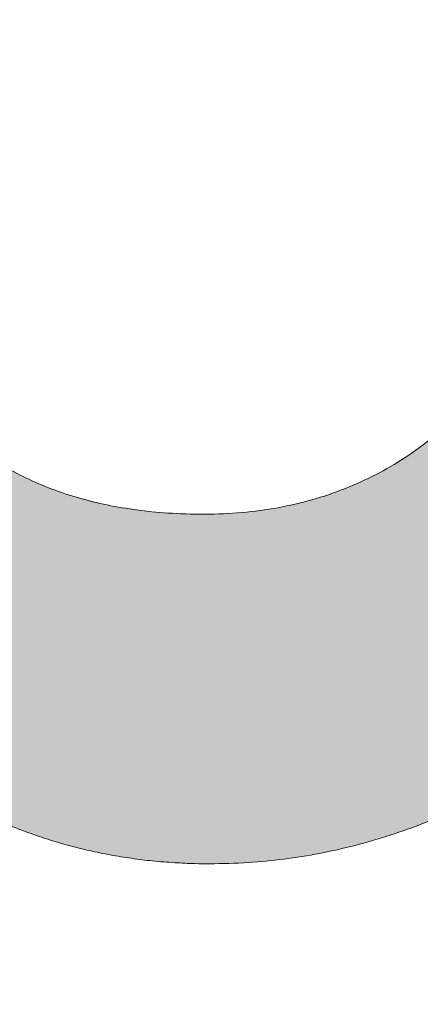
# Model space of a CAD drawing. Header units: inches. Extents: x -462 to -293, y -254 to -12.
# Tile 36 of 89: x -355.245 to -354.85, y -73.875 to -72.904. Entities that reach past the tile are written whole.
import ezdxf

# ---------------------------------------------------------------- set-up
doc = ezdxf.new("R2010")
doc.units = ezdxf.units.IN
doc.header["$LTSCALE"] = 32
doc.header["$MEASUREMENT"] = 0
doc.linetypes.add('Dash Style-1', pattern=[0.083328, 0.041656, -0.041672])
for name, color, linetype, lineweight in [('Black', 7, 'Continuous', 18), ('DashLine', 7, 'Dash Style-1', 13), ('DashLineFill', 7, 'Dash Style-1', 13), ('Drawing', 7, 'Continuous', 18), ('Metal-Black', 7, 'Continuous', 18), ('Metal-DeskStructure', 7, 'Continuous', 13), ('None', 7, 'Continuous', 18), ('Plastic-BracketCover', 7, 'Continuous', 13), ('SolidLine', 7, 'Continuous', 15), ('Wood_1-H', 7, 'Continuous', 13)]:
    doc.layers.add(name, color=color, linetype=linetype, lineweight=lineweight)
doc.layers.add('Metal-Leg', color=7, linetype='Continuous', lineweight=18, true_color=0x4c4c4c)
pattern_1 = [(45, (0, 0), (-1.61301565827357, 1.935715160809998), []), (45, (-1.0608, 1.0608), (-0.4723460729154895, 0.4167612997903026), [])]

# ---------------------------------------------------------------- blocks, each defined once
blk = doc.blocks.new('Group-12')
at = {"layer": 'DashLine'}
blk.add_rational_spline([(3.425889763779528, -2.559055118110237), (3.42588976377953, -37.77524409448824), (3.425889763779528, -72.99143307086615), (3.425889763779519, -74.52755905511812), (1.889763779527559, -74.52755905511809), (-11.02873622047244, -74.54730708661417), (-23.94723622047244, -74.56705511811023), (-25.24962716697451, -74.46183701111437), (-25.47623622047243, -73.17505511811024), (-27.40623622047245, -52.62205511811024), (-29.33623622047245, -32.06905511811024), (-29.64541729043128, -28.77953659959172), (-29.64523622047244, -25.47205511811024), (-29.64579921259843, -14.01555511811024), (-29.64636220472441, -2.559055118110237), (-13.11023622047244, -2.559055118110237), (3.425889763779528, -2.559055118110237)], [1, 1, 1, 0.7071067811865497, 1, 1, 1, 1, 1, 1, 1, 1, 1, 1, 1, 1, 1], degree=2, knots=[0, 0, 0, 0.3437727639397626, 0.3437727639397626, 0.3543760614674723, 0.3543760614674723, 0.4804837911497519, 0.4804837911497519, 0.4932388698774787, 0.4932388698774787, 0.6947633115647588, 0.6947633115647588, 0.7270176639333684, 0.7270176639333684, 0.838740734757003, 0.838740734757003, 1, 1, 1], dxfattribs=at)
at = {"layer": 'SolidLine'}
blk.add_rational_spline([(4.881889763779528, -2.559055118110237), (4.881889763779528, -37.77524409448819), (4.881889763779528, -72.99143307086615), (4.881889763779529, -75.98355905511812), (1.889763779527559, -75.98355905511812), (-11.02373622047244, -76.00380708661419), (-23.93723622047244, -76.02405511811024), (-26.48855720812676, -75.8181826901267), (-26.92623622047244, -73.31105511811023), (-28.85673622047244, -52.75855511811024), (-30.78723622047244, -32.20605511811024), (-31.10141317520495, -28.84703865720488), (-31.10223622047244, -25.47205511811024), (-31.10229921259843, -14.01555511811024), (-31.10236220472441, -2.559055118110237), (-13.11023622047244, -2.559055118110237), (4.881889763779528, -2.559055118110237)], [1, 1, 1, 0.7071067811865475, 1, 1, 1, 1, 1, 1, 1, 1, 1, 1, 1, 1, 1], degree=2, knots=[0, 0, 0, 0.3304669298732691, 0.3304669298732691, 0.3503210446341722, 0.3503210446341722, 0.4715008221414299, 0.4715008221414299, 0.4955201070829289, 0.4955201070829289, 0.690341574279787, 0.690341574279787, 0.7221812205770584, 0.7221812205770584, 0.83026201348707, 0.83026201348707, 1, 1, 1], dxfattribs=at)
blk = doc.blocks.new('Group-25')
at = {"layer": 'Plastic-BracketCover', "color": 7}
for points, knots in [([(1.38164285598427, 0.884128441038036), (1.463766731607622, 0.884128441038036), (1.549581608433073, 0.884128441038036), (1.553272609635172, 0.8804374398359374), (1.555118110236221, 0.8730554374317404), (1.55696180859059, 0.8619824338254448), (1.55696180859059, 0.8453729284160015), (1.555118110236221, 0.8342999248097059), (1.553272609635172, 0.8269179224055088), (1.549581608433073, 0.8232269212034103), (1.463766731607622, 0.8232269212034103), (1.38164285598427, 0.8232269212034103), (1.255227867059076, 0.7604808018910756), (1.128812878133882, 0.6977346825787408), (1.119585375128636, 0.6940436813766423), (1.112203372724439, 0.692198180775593), (1.106666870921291, 0.6958891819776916), (1.104821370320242, 0.7106531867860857), (1.104821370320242, 0.7327991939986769), (1.106666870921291, 0.7457176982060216), (1.10851237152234, 0.7530997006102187), (1.114048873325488, 0.7567907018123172), (1.117739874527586, 0.7586362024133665), (1.181408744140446, 0.789086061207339), (1.245077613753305, 0.8195359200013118), (1.263532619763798, 0.8287634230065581), (1.304133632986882, 0.8453729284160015), (1.324432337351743, 0.8546004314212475), (1.324432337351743, 0.8555231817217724), (1.324432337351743, 0.856445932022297), (1.28383402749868, 0.871209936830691), (1.246923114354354, 0.8896649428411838), (1.18233149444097, 0.9201148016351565), (1.117739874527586, 0.9505646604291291), (1.114048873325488, 0.9524101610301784), (1.10851237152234, 0.9561011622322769), (1.106666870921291, 0.963483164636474), (1.104821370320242, 0.9745561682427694), (1.104821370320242, 0.9967021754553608), (1.107589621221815, 1.016079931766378), (1.121430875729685, 1.013311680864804), (1.128812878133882, 1.009620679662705), (1.255227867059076, 0.9468745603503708), (1.38164285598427, 0.884128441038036)], [0, 0, 0, 0.05246714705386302, 0.05482524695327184, 0.05718334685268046, 0.05954144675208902, 0.06189954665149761, 0.06484717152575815, 0.06779479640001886, 0.07074242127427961, 0.07369004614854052, 0.1392739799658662, 0.1392739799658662, 0.251980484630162, 0.251980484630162, 0.259917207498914, 0.267853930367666, 0.2757906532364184, 0.2837273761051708, 0.2916640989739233, 0.2996008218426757, 0.307537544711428, 0.31547426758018, 0.31547426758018, 0.4512108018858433, 0.4512108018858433, 0.4908944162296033, 0.5305780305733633, 0.5305780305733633, 0.5322202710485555, 0.5322202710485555, 0.6091019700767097, 0.6091019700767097, 0.7421406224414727, 0.7421406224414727, 0.7498287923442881, 0.7575169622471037, 0.7652051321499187, 0.7728933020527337, 0.7836567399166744, 0.8051836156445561, 0.8159470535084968, 0.8159470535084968, 1, 1, 1]), ([(1.132503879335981, 0.670086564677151), (1.139885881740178, 0.670086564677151), (1.149113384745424, 0.6682410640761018), (1.154649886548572, 0.6645500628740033), (1.15834088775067, 0.6608590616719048), (1.15834088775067, 0.5759669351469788), (1.15834088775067, 0.4947658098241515), (1.23400551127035, 0.4947658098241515), (1.309670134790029, 0.4947658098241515), (1.309670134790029, 0.5722759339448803), (1.309670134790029, 0.6516315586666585), (1.313361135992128, 0.655322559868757), (1.318897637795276, 0.6590135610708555), (1.328123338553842, 0.6608590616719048), (1.341041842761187, 0.6608590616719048), (1.350269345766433, 0.6590135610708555), (1.355805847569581, 0.655322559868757), (1.359496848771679, 0.6516315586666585), (1.359496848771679, 0.5722759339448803), (1.359496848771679, 0.4947658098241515), (1.452693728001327, 0.4947658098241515), (1.547736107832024, 0.4947658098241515), (1.553272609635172, 0.4910766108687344), (1.555118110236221, 0.4836946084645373), (1.55696180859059, 0.4726216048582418), (1.55696180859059, 0.4560120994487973), (1.555118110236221, 0.4449390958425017), (1.553272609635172, 0.4375570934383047), (1.547736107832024, 0.4338660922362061), (1.338274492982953, 0.4338660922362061), (1.117739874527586, 0.4338660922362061), (1.106666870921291, 0.4486300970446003), (1.106666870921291, 0.5565900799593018), (1.106666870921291, 0.6608590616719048), (1.11035787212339, 0.6645500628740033), (1.115894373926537, 0.6682410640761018), (1.126967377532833, 0.670086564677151), (1.132503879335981, 0.670086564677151)], [0, 0, 0, 0.005581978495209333, 0.01116395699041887, 0.0167459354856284, 0.02232791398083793, 0.1451300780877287, 0.1451300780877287, 0.2595592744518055, 0.2595592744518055, 0.3767794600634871, 0.3795704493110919, 0.3823614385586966, 0.3851524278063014, 0.3879434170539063, 0.3900366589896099, 0.3921299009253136, 0.3942231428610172, 0.3963163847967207, 0.4842315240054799, 0.4842315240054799, 0.5899392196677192, 0.5920324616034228, 0.5941257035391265, 0.5962189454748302, 0.598312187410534, 0.5999867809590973, 0.6016613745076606, 0.6033359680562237, 0.6050105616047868, 0.7933998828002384, 0.80512203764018, 0.8168441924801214, 0.9765556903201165, 0.9824167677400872, 0.988277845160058, 0.994138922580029, 1, 1, 1])]:
    blk.add_open_spline(points, degree=2, knots=knots, dxfattribs=at)
blk = doc.blocks.new('1BRPFY-Leg_Plate (2D)')
at = {"layer": 'DashLineFill', "linetype": 'Continuous', "lineweight": 13}
h = blk.add_hatch(dxfattribs=at)
h.set_pattern_fill('Steel', color=253, style=0, pattern_type=2)
h.set_pattern_definition(pattern_1)
edge = h.paths.add_edge_path()
edge.add_arc((-1.704724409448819, -1.704724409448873), 0.125984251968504, 179.9999999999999, 269.9999999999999)
edge.add_line((-1.704724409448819, -1.830708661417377), (1.704724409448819, -1.830708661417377))
edge.add_arc((1.704724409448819, -1.704724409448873), 0.125984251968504, 270.0000000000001, 360.0000000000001)
edge.add_line((1.830708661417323, -1.704724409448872), (1.830708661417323, 1.704724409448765))
edge.add_arc((1.704724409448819, 1.704724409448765), 0.1259842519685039, 0, 90)
edge.add_line((1.704724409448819, 1.830708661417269), (-1.704724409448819, 1.830708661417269))
edge.add_arc((-1.704724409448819, 1.704724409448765), 0.1259842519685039, 90, 180)
edge.add_line((-1.830708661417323, 1.704724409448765), (-1.830708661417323, -1.704724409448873))
at = {"layer": 'SolidLine', "flags": 128}
blk.add_lwpolyline([(0.7489852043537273, 0.9113827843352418), (0.7686612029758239, 0.9064542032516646), (0.7877593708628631, 0.8996207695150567), (0.8060957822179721, 0.8909482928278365), (0.823493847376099, 0.8805202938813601), (0.8397860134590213, 0.868437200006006), (0.8548153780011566, 0.854815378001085), (0.8684372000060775, 0.8397860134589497), (0.8805202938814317, 0.8234938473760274), (0.8909482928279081, 0.8060957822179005), (0.8996207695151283, 0.7877593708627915), (0.9064542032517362, 0.7686612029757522), (0.9113827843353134, 0.7489852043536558), (0.9143590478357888, 0.7289208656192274), (0.9153543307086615, 0.7086614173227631), (0.9143590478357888, 0.6884019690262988), (0.9113827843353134, 0.6683376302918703), (0.9064542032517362, 0.6486616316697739), (0.8996207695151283, 0.6295634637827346), (0.8909482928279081, 0.6112270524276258), (0.8805202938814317, 0.5938289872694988), (0.8684372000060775, 0.5775368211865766), (0.8548153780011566, 0.5625074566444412), (0.8397860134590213, 0.5488856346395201), (0.823493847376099, 0.5368025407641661), (0.8060957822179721, 0.5263745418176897)], dxfattribs=at)
at = {"layer": 'Plastic-BracketCover', "color": 7}
blk.add_blockref('Group-25', (0, 0), dxfattribs=at)
blk = doc.blocks.new('1BRPX5-Util_Bkt_Sm-F (2D)')
at = {"layer": 'DashLineFill', "linetype": 'Continuous', "lineweight": 13}
h = blk.add_hatch(dxfattribs=at)
h.set_pattern_fill('Steel', color=253, style=0, pattern_type=2)
h.set_pattern_definition(pattern_1)
edge = h.paths.add_edge_path()
edge.add_line((-4.468503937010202, 4.413385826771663), (-3.12992125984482, 4.413385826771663))
edge.add_line((-3.12992125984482, 4.413385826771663), (-3.12992125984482, -1.854330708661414))
edge.add_line((-3.12992125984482, -1.854330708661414), (-4.468503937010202, -1.854330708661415))
edge.add_line((-4.468503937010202, -1.854330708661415), (-4.468503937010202, -1.988188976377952))
edge.add_line((-4.468503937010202, -1.988188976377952), (-2.421259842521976, -1.988188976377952))
edge.add_line((-2.421259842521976, -1.988188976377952), (-2.421259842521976, -2.366141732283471))
edge.add_arc((-2.303149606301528, -2.366141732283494), 0.1181102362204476, 179.9999999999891, 270.000000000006)
edge.add_line((-2.303149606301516, -2.484251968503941), (2.303149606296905, -2.484251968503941))
edge.add_arc((2.303149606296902, -2.366141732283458), 0.1181102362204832, 270.0000000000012, 359.9999999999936)
edge.add_line((2.421259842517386, -2.366141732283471), (2.421259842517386, -1.988188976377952))
edge.add_line((2.421259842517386, -1.988188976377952), (4.468503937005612, -1.988188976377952))
edge.add_line((4.468503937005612, -1.988188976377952), (4.468503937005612, -1.854330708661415))
edge.add_line((4.468503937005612, -1.854330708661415), (3.12992125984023, -1.854330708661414))
edge.add_line((3.12992125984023, -1.854330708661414), (3.12992125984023, 4.413385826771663))
edge.add_line((3.12992125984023, 4.413385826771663), (4.468503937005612, 4.413385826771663))
edge.add_line((4.468503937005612, 4.413385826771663), (4.468503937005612, 4.547244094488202))
edge.add_line((4.468503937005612, 4.547244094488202), (2.421259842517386, 4.547244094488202))
edge.add_line((2.421259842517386, 4.547244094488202), (2.421259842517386, 4.925196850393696))
edge.add_arc((2.303149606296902, 4.925196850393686), 0.1181102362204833, 5.365542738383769e-12, 89.99999999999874)
edge.add_line((2.303149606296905, 5.043307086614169), (-2.303149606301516, 5.043307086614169))
edge.add_arc((-2.303149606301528, 4.92519685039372), 0.1181102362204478, 89.99999999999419, 180.0000000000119)
edge.add_line((-2.421259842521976, 4.925196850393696), (-2.421259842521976, 4.547244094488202))
edge.add_line((-2.421259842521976, 4.547244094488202), (-4.468503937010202, 4.547244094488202))
edge.add_line((-4.468503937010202, 4.547244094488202), (-4.468503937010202, 4.413385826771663))
at = {"layer": 'SolidLine', "flags": 128}
blk.add_lwpolyline([(1.085114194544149, 0.9562621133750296), (1.107956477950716, 0.9181520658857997), (1.126953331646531, 0.877986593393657), (1.141921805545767, 0.8361525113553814), (1.152717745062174, 0.7930527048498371), (1.159237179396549, 0.7491022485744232), (1.161417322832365, 0.7047244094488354), (1.159237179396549, 0.6603465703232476), (1.152717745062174, 0.6163961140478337), (1.141921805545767, 0.5732963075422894), (1.126953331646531, 0.5314622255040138), (1.107956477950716, 0.4912967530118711), (1.085114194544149, 0.4531867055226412), (1.058646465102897, 0.4174991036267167), (1.028808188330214, 0.3845776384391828), (0.9958867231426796, 0.3547393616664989), (0.960199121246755, 0.3282716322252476), (0.9220890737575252, 0.3054293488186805), (0.8819236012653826, 0.2864324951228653), (0.840089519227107, 0.2714640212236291), (0.7969897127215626, 0.2606680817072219), (0.7530392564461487, 0.2541486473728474)], dxfattribs=at)
blk = doc.blocks.new('Slate-LegBrace (2D)')
at = {"layer": 'DashLineFill', "linetype": 'Continuous', "lineweight": 13}
h = blk.add_hatch(dxfattribs=at)
h.set_pattern_fill('Steel', color=253, style=0, pattern_type=2)
h.set_pattern_definition(pattern_1)
edge = h.paths.add_edge_path()
edge.add_line((-2.199587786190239, 0.1351515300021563), (-1.374775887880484, 0.1351515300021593))
edge.add_arc((3.636636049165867e-15, 0.01355418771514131), 1.380142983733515, 5.054592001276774, 174.9454079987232, ccw=False)
edge.add_line((1.374775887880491, 0.1351515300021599), (2.199718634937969, 0.1351515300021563))
edge.add_arc((6.542437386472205e-05, 0.01705725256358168), 2.202821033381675, 3.07312710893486, 176.9268728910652)
h = blk.add_hatch(dxfattribs=at)
h.set_pattern_fill('Steel', color=253, style=0, pattern_type=2)
h.set_pattern_definition(pattern_1)
edge = h.paths.add_edge_path()
edge.add_line((-2.191696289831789, 0.2375138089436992), (-1.463739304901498, 0.2375137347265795))
edge.add_arc((6.542437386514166e-05, 0.017041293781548), 1.480314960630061, 8.565281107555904, 171.4347188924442, ccw=False)
edge.add_line((1.463870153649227, 0.2375137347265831), (2.191827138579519, 0.2375138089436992))
edge.add_line((2.191827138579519, 0.2375138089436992), (2.19971863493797, 0.1351515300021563))
edge.add_line((2.19971863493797, 0.1351515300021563), (1.374775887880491, 0.1351515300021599))
edge.add_arc((3.356894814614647e-15, 0.01355418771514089), 1.380142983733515, 5.054592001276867, 174.9454079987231)
edge.add_line((-1.374775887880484, 0.1351515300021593), (-2.19958778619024, 0.1351515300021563))
edge.add_line((-2.19958778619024, 0.1351515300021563), (-2.191696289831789, 0.2375138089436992))
h = blk.add_hatch(dxfattribs=at)
h.set_pattern_fill('Steel', color=253, style=0, pattern_type=2)
h.set_pattern_definition(pattern_1)
h.paths.add_polyline_path([(1.477721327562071, -0.2676096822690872), (1.477721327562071, -0.2375137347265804), (1.672015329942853, -0.2375137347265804), (1.672015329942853, -0.02575645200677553), (1.675765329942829, -0.02575645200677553), (1.675765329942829, 0.7034311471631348), (1.734820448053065, 0.762486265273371), (1.929210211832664, 0.762486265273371), (1.988265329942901, 0.7034311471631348), (1.988265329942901, -0.02575645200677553), (1.992015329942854, -0.02575645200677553), (1.992015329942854, -0.2375137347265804), (2.186309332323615, -0.2375137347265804), (2.186309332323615, -0.2676096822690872)])
at = {"layer": 'DashLineFill', "flags": 128}
for points in [[(-2.199587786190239, 0.1351515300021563), (-1.374775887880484, 0.1351515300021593, -0.9154551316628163), (1.374775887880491, 0.1351515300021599), (2.199718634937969, 0.1351515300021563, 0.9477524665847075)], [(-2.191696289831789, 0.2375138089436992), (-1.463739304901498, 0.2375137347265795, -0.8606629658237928), (1.463870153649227, 0.2375137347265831), (2.191827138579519, 0.2375138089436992), (2.19971863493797, 0.1351515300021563), (1.374775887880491, 0.1351515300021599, 0.9154551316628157), (-1.374775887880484, 0.1351515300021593), (-2.19958778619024, 0.1351515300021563)]]:
    blk.add_lwpolyline(points, format="xyb", close=True, dxfattribs=at)
blk.add_lwpolyline([(1.477721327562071, -0.2676096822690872), (1.477721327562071, -0.2375137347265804), (1.672015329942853, -0.2375137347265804), (1.672015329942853, -0.02575645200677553), (1.675765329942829, -0.02575645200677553), (1.675765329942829, 0.7034311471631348), (1.734820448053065, 0.762486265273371), (1.929210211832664, 0.762486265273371), (1.988265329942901, 0.7034311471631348), (1.988265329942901, -0.02575645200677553), (1.992015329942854, -0.02575645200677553), (1.992015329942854, -0.2375137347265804), (2.186309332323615, -0.2375137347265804), (2.186309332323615, -0.2676096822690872)], close=True, dxfattribs=at)
blk = doc.blocks.new('TLLegSleeve (2D)')
at = {"layer": 'DashLineFill', "linetype": 'Continuous', "lineweight": 13}
h = blk.add_hatch(dxfattribs=at)
h.set_pattern_fill('Steel', color=253, style=0, pattern_type=2)
h.set_pattern_definition(pattern_1)
edge = h.paths.add_edge_path()
edge.add_line((1.08267716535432, 1.402343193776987), (1.08267716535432, 2.913385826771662))
edge.add_arc((-1.707523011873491e-13, 2.913385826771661), 1.08267716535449, 4.479377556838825e-14, 180)
edge.add_line((-1.082677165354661, 2.913385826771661), (-1.08267716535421, 1.402343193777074))
edge.add_arc((-1.332267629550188e-15, 2.886579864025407e-15), 1.771653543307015, 127.6698869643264, 412.330113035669)
edge.add_line((1.08267716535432, 1.402343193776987), (1.08267716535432, 1.402343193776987))
edge = h.paths.add_edge_path()
edge.add_arc((1.665334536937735e-15, 2.91338582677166), 0.7480314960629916, 180, 360)
edge.add_arc((1.665334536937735e-15, 2.91338582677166), 0.7480314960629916, 9.54166404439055e-15, 180)
edge.add_line((-0.7480314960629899, 2.91338582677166), (-0.7480314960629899, 2.91338582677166))
edge = h.paths.add_edge_path()
edge.add_arc((-1.723066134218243e-13, 5.70119602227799e-16), 1.437007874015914, 180, 360)
edge.add_arc((-1.723066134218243e-13, 9.149983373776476e-17), 1.437007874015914, 9.541664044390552e-15, 180)
edge.add_line((-1.437007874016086, 3.308097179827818e-16), (-1.437007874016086, 3.308097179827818e-16))
at = {"layer": 'DashLine', "color": 8, "flags": 128}
blk.add_lwpolyline([(1.653543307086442, 1.118599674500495e-14), (1.645581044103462, -0.1620755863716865), (1.621770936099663, -0.3225902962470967), (1.582342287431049, -0.4799982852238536), (1.527674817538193, -0.6327836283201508), (1.45829500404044, -0.7794749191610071), (1.374871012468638, -0.9186594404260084), (1.278206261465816, -1.048996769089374), (1.169231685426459, -1.169231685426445), (1.048996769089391, -1.278206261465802), (0.918659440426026, -1.374871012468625), (0.7794749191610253, -1.458295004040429), (0.6327836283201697, -1.527674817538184), (0.4799982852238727, -1.582342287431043), (0.3225902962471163, -1.621770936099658), (0.1620755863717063, -1.645581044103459), (8.723964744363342e-15, -1.653543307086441), (-0.162075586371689, -1.645581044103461), (-0.3225902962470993, -1.621770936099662), (-0.4799982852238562, -1.582342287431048), (-0.6327836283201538, -1.527674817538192), (-0.7794749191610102, -1.458295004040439), (-0.9186594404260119, -1.374871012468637), (-1.048996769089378, -1.278206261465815), (-1.169231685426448, -1.169231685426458), (-1.278206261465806, -1.048996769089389), (-1.374871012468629, -0.9186594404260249), (-1.458295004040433, -0.7794749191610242), (-1.527674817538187, -0.6327836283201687), (-1.582342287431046, -0.4799982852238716), (-1.621770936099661, -0.3225902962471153), (-1.645581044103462, -0.1620755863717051), (-1.653543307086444, -7.741682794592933e-15), (-1.645581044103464, 0.1620755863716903), (-1.621770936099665, 0.3225902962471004), (-1.582342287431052, 0.4799982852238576), (-1.527674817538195, 0.6327836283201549), (-1.458295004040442, 0.7794749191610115), (-1.37487101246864, 0.918659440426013), (-1.278206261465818, 1.048996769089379), (-1.169231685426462, 1.169231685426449), (-1.048996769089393, 1.278206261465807), (-0.9186594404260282, 1.37487101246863), (-0.7794749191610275, 1.458295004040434), (-0.6327836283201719, 1.527674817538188), (-0.479998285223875, 1.582342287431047), (-0.3225902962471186, 1.621770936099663), (-0.1620755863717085, 1.645581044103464), (-1.096189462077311e-14, 1.653543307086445), (0.1620755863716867, 1.645581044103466), (0.3225902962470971, 1.621770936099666), (0.479998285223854, 1.582342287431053), (0.6327836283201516, 1.527674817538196), (0.7794749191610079, 1.458295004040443), (0.9186594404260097, 1.374871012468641), (1.048996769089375, 1.278206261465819), (1.169231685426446, 1.169231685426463), (1.278206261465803, 1.048996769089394), (1.374871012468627, 0.9186594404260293), (1.458295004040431, 0.7794749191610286), (1.527674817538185, 0.6327836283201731), (1.582342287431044, 0.4799982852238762), (1.621770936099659, 0.3225902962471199), (1.64558104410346, 0.1620755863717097)], close=True, dxfattribs=at)
at = {"layer": 'DashLineFill', "flags": 128}
for points in [[(1.08267716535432, 1.402343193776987), (1.08267716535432, 2.913385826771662, 0.9999999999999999), (-1.082677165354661, 2.913385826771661), (-1.08267716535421, 1.402343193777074, 2.931618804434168), (1.08267716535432, 1.402343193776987)], [(-1.437007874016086, 3.308097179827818e-16, 0.9999999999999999), (1.437007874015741, 3.308097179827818e-16, 0.9999999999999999), (-1.437007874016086, 3.308097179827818e-16)]]:
    blk.add_lwpolyline(points, format="xyb", close=True, dxfattribs=at)
blk = doc.blocks.new('Group-28')
at = {"layer": 'SolidLine', "flags": 128}
blk.add_lwpolyline([(-10.0984251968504, -58.50393700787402, -0.414213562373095), (-8.385826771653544, -56.79133858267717, -0.4142135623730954), (-6.673228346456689, -58.50393700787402, -0.414213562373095), (-8.385826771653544, -60.21653543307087, -0.4142135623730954)], format="xyb", close=True, dxfattribs=at)
at = {"layer": 'Wood_1-H', "color": 7, "rotation": 270}
for name in ['1BRPX5-Util_Bkt_Sm-F (2D)', 'Slate-LegBrace (2D)', '1BRPFY-Leg_Plate (2D)', 'TLLegSleeve (2D)']:
    blk.add_blockref(name, (-8.385826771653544, -58.50393700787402), dxfattribs=at)
blk = doc.blocks.new('TL14_lower_leg (2D)')
at = {"layer": 'DashLine', "flags": 128}
for points in [[(-1.777195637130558e-14, 1.377952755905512), (0.1350629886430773, 1.371317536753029), (0.2688252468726, 1.351475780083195), (0.3999985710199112, 1.318618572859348), (0.5273196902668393, 1.27306234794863), (0.649562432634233, 1.215245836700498), (0.7655495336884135, 1.14572584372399), (0.8741639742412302, 1.065171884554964), (0.9743597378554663, 0.9743597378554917), (1.065171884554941, 0.8741639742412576), (1.14572584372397, 0.7655495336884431), (1.215245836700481, 0.6495624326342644), (1.273062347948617, 0.5273196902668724), (1.318618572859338, 0.3999985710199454), (1.351475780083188, 0.2688252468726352), (1.371317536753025, 0.1350629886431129), (1.377952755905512, 1.783045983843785e-14), (1.371317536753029, -0.1350629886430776), (1.351475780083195, -0.2688252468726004), (1.318618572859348, -0.3999985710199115), (1.27306234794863, -0.5273196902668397), (1.215245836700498, -0.6495624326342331), (1.145725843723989, -0.7655495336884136), (1.065171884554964, -0.8741639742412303), (0.9743597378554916, -0.9743597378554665), (0.8741639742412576, -1.065171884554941), (0.7655495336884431, -1.14572584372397), (0.6495624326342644, -1.215245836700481), (0.5273196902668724, -1.273062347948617), (0.3999985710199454, -1.318618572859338), (0.2688252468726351, -1.351475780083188), (0.135062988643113, -1.371317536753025), (1.777195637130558e-14, -1.377952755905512), (-0.1350629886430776, -1.371317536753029), (-0.2688252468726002, -1.351475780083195), (-0.3999985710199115, -1.318618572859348), (-0.5273196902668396, -1.27306234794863), (-0.6495624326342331, -1.215245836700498), (-0.7655495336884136, -1.14572584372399), (-0.8741639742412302, -1.065171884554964), (-0.9743597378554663, -0.9743597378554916), (-1.065171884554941, -0.8741639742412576), (-1.14572584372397, -0.7655495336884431), (-1.215245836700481, -0.6495624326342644), (-1.273062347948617, -0.5273196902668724), (-1.318618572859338, -0.3999985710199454), (-1.351475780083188, -0.2688252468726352), (-1.371317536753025, -0.1350629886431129), (-1.377952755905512, -1.783045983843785e-14), (-1.371317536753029, 0.1350629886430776), (-1.351475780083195, 0.2688252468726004), (-1.318618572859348, 0.3999985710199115), (-1.27306234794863, 0.5273196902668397), (-1.215245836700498, 0.6495624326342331), (-1.145725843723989, 0.7655495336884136), (-1.065171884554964, 0.8741639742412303), (-0.9743597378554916, 0.9743597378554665), (-0.8741639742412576, 1.065171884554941), (-0.7655495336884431, 1.14572584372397), (-0.6495624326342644, 1.215245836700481), (-0.5273196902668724, 1.273062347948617), (-0.3999985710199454, 1.318618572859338), (-0.2688252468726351, 1.351475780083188), (-0.135062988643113, 1.371317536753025)], [(0.7086614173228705, 0.8700787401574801), (0.7244830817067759, 0.8693014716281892), (0.7401523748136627, 0.8669771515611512), (0.7555183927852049, 0.8631281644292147), (0.7704331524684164, 0.8577915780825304), (0.784753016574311, 0.8510187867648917), (0.7983400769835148, 0.8428750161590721), (0.8110634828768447, 0.8334386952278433), (0.8228007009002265, 0.8228007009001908), (0.8334386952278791, 0.8110634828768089), (0.842875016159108, 0.7983400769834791), (0.8510187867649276, 0.7847530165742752), (0.8577915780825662, 0.7704331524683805), (0.8631281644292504, 0.7555183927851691), (0.866977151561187, 0.740152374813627), (0.8693014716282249, 0.72448308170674), (0.870078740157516, 0.7086614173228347), (0.8693014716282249, 0.6928397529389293), (0.866977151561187, 0.6771704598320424), (0.8631281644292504, 0.6618044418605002), (0.8577915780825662, 0.6468896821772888), (0.8510187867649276, 0.6325698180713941), (0.842875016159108, 0.6189827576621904), (0.8334386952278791, 0.6062593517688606), (0.8228007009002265, 0.5945221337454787), (0.8110634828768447, 0.5838841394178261), (0.7983400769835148, 0.5744478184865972), (0.784753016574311, 0.5663040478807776), (0.7704331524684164, 0.559531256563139), (0.7555183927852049, 0.5541946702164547), (0.7401523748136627, 0.5503456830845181), (0.7244830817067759, 0.5480213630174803), (0.7086614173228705, 0.5472440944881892), (0.6928397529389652, 0.5480213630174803), (0.6771704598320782, 0.5503456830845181), (0.6618044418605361, 0.5541946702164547), (0.6468896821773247, 0.559531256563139), (0.63256981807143, 0.5663040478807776), (0.6189827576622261, 0.5744478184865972), (0.6062593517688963, 0.5838841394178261), (0.5945221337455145, 0.5945221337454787), (0.5838841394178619, 0.6062593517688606), (0.5744478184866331, 0.6189827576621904), (0.5663040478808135, 0.6325698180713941), (0.5595312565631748, 0.6468896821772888), (0.5541946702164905, 0.6618044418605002), (0.5503456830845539, 0.6771704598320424), (0.548021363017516, 0.6928397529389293), (0.5472440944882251, 0.7086614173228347), (0.548021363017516, 0.72448308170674), (0.5503456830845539, 0.740152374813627), (0.5541946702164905, 0.7555183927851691), (0.5595312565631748, 0.7704331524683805), (0.5663040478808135, 0.7847530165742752), (0.5744478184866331, 0.7983400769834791), (0.5838841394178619, 0.8110634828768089), (0.5945221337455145, 0.8228007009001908), (0.6062593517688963, 0.8334386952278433), (0.6189827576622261, 0.8428750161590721), (0.63256981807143, 0.8510187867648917), (0.6468896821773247, 0.8577915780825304), (0.6618044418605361, 0.8631281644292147), (0.6771704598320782, 0.8669771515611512), (0.6928397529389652, 0.8693014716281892)]]:
    blk.add_lwpolyline(points, close=True, dxfattribs=at)
blk = doc.blocks.new('1BRPT9-Bracket (2D)')
at = {"layer": 'DashLineFill', "linetype": 'Continuous', "lineweight": 13}
h = blk.add_hatch(dxfattribs=at)
h.set_pattern_fill('Steel', color=253, style=0, pattern_type=2)
h.set_pattern_definition(pattern_1)
edge = h.paths.add_edge_path()
edge.add_arc((1.677931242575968, -8.488188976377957), 0.2519685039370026, 269.999999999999, 360.0000000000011)
edge.add_line((1.929899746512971, -8.488188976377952), (1.929899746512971, -7.480314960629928))
edge.add_line((1.929899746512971, -7.480314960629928), (2.323600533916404, -7.480314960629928))
edge.add_line((2.323600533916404, -7.480314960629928), (2.323600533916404, 7.461135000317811))
edge.add_line((2.323600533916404, 7.461135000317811), (1.929899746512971, 7.480314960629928))
edge.add_line((1.929899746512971, 7.480314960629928), (1.929899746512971, 8.488188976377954))
edge.add_arc((1.677931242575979, 8.488188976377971), 0.2519685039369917, 359.999999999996, 450.0000000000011)
edge.add_line((1.677931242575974, 8.740157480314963), (-2.32206875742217, 8.740157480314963))
edge.add_line((-2.32206875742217, 8.740157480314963), (-2.32206875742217, -8.74015748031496))
edge.add_line((-2.32206875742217, -8.74015748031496), (1.677931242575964, -8.74015748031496))
h = blk.add_hatch(dxfattribs=at)
h.set_pattern_fill('Steel', color=253, style=0, pattern_type=2)
h.set_pattern_definition(pattern_1)
h.paths.add_polyline_path([(-1.337816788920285, -6.918786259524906), (-1.346499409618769, -6.918359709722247), (-1.355098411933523, -6.917084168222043), (-1.363530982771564, -6.914971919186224), (-1.371715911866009, -6.912043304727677), (-1.379574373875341, -6.908326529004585), (-1.387030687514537, -6.903857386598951), (-1.394013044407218, -6.898678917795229), (-1.400454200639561, -6.892840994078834), (-1.406292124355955, -6.886399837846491), (-1.411470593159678, -6.87941748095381), (-1.41593973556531, -6.871961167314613), (-1.419656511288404, -6.864102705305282), (-1.42258512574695, -6.855917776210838), (-1.424697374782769, -6.847485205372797), (-1.425972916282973, -6.838886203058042), (-1.426399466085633, -6.830203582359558), (-1.425972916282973, -6.821520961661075), (-1.424697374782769, -6.81292195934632), (-1.42258512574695, -6.804489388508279), (-1.419656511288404, -6.796304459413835), (-1.41593973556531, -6.788445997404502), (-1.411470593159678, -6.780989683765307), (-1.406292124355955, -6.774007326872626), (-1.400454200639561, -6.767566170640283), (-1.394013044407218, -6.761728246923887), (-1.387030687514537, -6.756549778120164), (-1.379574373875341, -6.752080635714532), (-1.371715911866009, -6.748363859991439), (-1.363530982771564, -6.745435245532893), (-1.355098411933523, -6.743322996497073), (-1.346499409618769, -6.74204745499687), (-1.337816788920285, -6.74162090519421), (-1.329134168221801, -6.74204745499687), (-1.320535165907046, -6.743322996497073), (-1.312102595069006, -6.745435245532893), (-1.303917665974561, -6.748363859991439), (-1.296059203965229, -6.752080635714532), (-1.288602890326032, -6.756549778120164), (-1.281620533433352, -6.761728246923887), (-1.275179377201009, -6.767566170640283), (-1.269341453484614, -6.774007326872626), (-1.264162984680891, -6.780989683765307), (-1.259693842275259, -6.788445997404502), (-1.255977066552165, -6.796304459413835), (-1.253048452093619, -6.804489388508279), (-1.250936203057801, -6.81292195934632), (-1.249660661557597, -6.821520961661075), (-1.249234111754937, -6.830203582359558), (-1.249660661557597, -6.838886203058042), (-1.250936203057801, -6.847485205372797), (-1.253048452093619, -6.855917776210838), (-1.255977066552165, -6.864102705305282), (-1.259693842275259, -6.871961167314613), (-1.264162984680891, -6.87941748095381), (-1.269341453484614, -6.886399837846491), (-1.275179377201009, -6.892840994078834), (-1.281620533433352, -6.898678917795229), (-1.288602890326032, -6.903857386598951), (-1.296059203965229, -6.908326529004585), (-1.303917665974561, -6.912043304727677), (-1.312102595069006, -6.914971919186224), (-1.320535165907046, -6.917084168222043), (-1.329134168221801, -6.918359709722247)])
at = {"layer": 'DashLineFill', "flags": 128}
blk.add_lwpolyline([(-1.337816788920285, -6.918786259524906), (-1.346499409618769, -6.918359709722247), (-1.355098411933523, -6.917084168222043), (-1.363530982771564, -6.914971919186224), (-1.371715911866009, -6.912043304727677), (-1.379574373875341, -6.908326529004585), (-1.387030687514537, -6.903857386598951), (-1.394013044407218, -6.898678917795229), (-1.400454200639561, -6.892840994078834), (-1.406292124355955, -6.886399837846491), (-1.411470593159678, -6.87941748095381), (-1.41593973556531, -6.871961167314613), (-1.419656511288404, -6.864102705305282), (-1.42258512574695, -6.855917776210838), (-1.424697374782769, -6.847485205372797), (-1.425972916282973, -6.838886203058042), (-1.426399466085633, -6.830203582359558), (-1.425972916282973, -6.821520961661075), (-1.424697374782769, -6.81292195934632), (-1.42258512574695, -6.804489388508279), (-1.419656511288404, -6.796304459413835), (-1.41593973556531, -6.788445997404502), (-1.411470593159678, -6.780989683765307), (-1.406292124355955, -6.774007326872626), (-1.400454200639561, -6.767566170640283), (-1.394013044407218, -6.761728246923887), (-1.387030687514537, -6.756549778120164), (-1.379574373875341, -6.752080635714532), (-1.371715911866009, -6.748363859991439), (-1.363530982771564, -6.745435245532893), (-1.355098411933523, -6.743322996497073), (-1.346499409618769, -6.74204745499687), (-1.337816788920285, -6.74162090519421), (-1.329134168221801, -6.74204745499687), (-1.320535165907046, -6.743322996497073), (-1.312102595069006, -6.745435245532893), (-1.303917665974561, -6.748363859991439), (-1.296059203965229, -6.752080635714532), (-1.288602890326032, -6.756549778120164), (-1.281620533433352, -6.761728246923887), (-1.275179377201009, -6.767566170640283), (-1.269341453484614, -6.774007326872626), (-1.264162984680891, -6.780989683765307), (-1.259693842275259, -6.788445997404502), (-1.255977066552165, -6.796304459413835), (-1.253048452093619, -6.804489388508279), (-1.250936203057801, -6.81292195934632), (-1.249660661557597, -6.821520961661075), (-1.249234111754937, -6.830203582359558), (-1.249660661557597, -6.838886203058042), (-1.250936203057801, -6.847485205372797), (-1.253048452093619, -6.855917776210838), (-1.255977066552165, -6.864102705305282), (-1.259693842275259, -6.871961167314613), (-1.264162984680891, -6.87941748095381), (-1.269341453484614, -6.886399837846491), (-1.275179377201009, -6.892840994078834), (-1.281620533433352, -6.898678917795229), (-1.288602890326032, -6.903857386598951), (-1.296059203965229, -6.908326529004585), (-1.303917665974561, -6.912043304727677), (-1.312102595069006, -6.914971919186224), (-1.320535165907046, -6.917084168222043), (-1.329134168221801, -6.918359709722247)], close=True, dxfattribs=at)
blk = doc.blocks.new('Group-52')
at = {"layer": 'DashLineFill', "linetype": 'Continuous', "lineweight": 13}
h = blk.add_hatch(dxfattribs=at)
h.set_pattern_fill('Steel', color=253, style=0, pattern_type=2)
h.set_pattern_definition(pattern_1)
h.paths.add_polyline_path([(-2.066929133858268, 1.397637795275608), (2.066929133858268, 1.397637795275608), (2.066929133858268, 0.1377952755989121), (2.106299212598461, 0.1377952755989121), (2.106299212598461, -0.1377952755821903), (2.066929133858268, -0.1377952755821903), (2.066929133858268, -5.275590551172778), (2.106299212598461, -5.275590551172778), (2.106299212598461, -5.55118110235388), (2.066929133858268, -5.55118110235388), (2.066929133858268, -5.82677165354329), (-2.066929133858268, -5.82677165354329), (-2.066929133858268, -5.55118110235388), (-2.106299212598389, -5.55118110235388), (-2.106299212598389, -5.275590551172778), (-2.066929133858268, -5.275590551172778), (-2.066929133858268, -0.1377952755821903), (-2.106299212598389, -0.1377952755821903), (-2.106299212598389, 0.1377952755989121), (-2.066929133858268, 0.1377952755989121)])
blk = doc.blocks.new('TL14_upper_leg (2D)')
at = {"layer": 'DashLine', "flags": 128}
blk.add_lwpolyline([(0, 1.22047244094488), (0.1196272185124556, 1.214595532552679), (0.2381023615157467, 1.197021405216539), (0.3542844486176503, 1.167919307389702), (0.4670545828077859, 1.127569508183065), (0.5753267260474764, 1.076360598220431), (0.6780581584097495, 1.01478574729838), (0.7742595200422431, 0.9434379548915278), (0.8630043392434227, 0.8630043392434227), (0.9434379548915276, 0.7742595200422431), (1.01478574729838, 0.6780581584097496), (1.076360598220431, 0.5753267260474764), (1.127569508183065, 0.467054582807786), (1.167919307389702, 0.3542844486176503), (1.197021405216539, 0.2381023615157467), (1.214595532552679, 0.1196272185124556), (1.22047244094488, 7.47323834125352e-17), (1.214595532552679, -0.1196272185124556), (1.197021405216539, -0.2381023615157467), (1.167919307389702, -0.3542844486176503), (1.127569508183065, -0.467054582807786), (1.076360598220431, -0.5753267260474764), (1.01478574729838, -0.6780581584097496), (0.9434379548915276, -0.7742595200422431), (0.8630043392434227, -0.8630043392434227), (0.7742595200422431, -0.9434379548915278), (0.6780581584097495, -1.01478574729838), (0.5753267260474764, -1.076360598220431), (0.4670545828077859, -1.127569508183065), (0.3542844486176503, -1.167919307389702), (0.2381023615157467, -1.197021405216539), (0.1196272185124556, -1.214595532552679), (0, -1.22047244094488), (-0.1196272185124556, -1.214595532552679), (-0.2381023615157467, -1.197021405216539), (-0.3542844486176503, -1.167919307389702), (-0.4670545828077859, -1.127569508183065), (-0.5753267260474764, -1.076360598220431), (-0.6780581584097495, -1.01478574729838), (-0.7742595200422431, -0.9434379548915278), (-0.8630043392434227, -0.8630043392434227), (-0.9434379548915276, -0.7742595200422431), (-1.01478574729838, -0.6780581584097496), (-1.076360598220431, -0.5753267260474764), (-1.127569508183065, -0.467054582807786), (-1.167919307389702, -0.3542844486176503), (-1.197021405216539, -0.2381023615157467), (-1.214595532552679, -0.1196272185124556), (-1.22047244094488, 7.47323834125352e-17), (-1.214595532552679, 0.1196272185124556), (-1.197021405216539, 0.2381023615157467), (-1.167919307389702, 0.3542844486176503), (-1.127569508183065, 0.467054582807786), (-1.076360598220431, 0.5753267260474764), (-1.01478574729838, 0.6780581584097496), (-0.9434379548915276, 0.7742595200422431), (-0.8630043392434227, 0.8630043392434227), (-0.7742595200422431, 0.9434379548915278), (-0.6780581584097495, 1.01478574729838), (-0.5753267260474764, 1.076360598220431), (-0.4670545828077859, 1.127569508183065), (-0.3542844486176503, 1.167919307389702), (-0.2381023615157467, 1.197021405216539), (-0.1196272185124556, 1.214595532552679)], close=True, dxfattribs=at)
at = {"layer": 'DashLine', "color": 7}
blk.add_blockref('Group-52', (0, 0), dxfattribs=at)
blk = doc.blocks.new('Group-53')
at = {"layer": 'Metal-DeskStructure', "linetype": 'Continuous', "lineweight": 0, "true_color": 0xff0000}
blk.add_hatch(color=1, dxfattribs=at).paths.add_polyline_path([(0.07759731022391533, -0.5856299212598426), (0.4220854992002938, -0.516732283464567), (0.4355843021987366, -0.5785483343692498), (0.4507819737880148, -0.6358900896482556), (0.4676785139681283, -0.6887575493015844), (0.4862739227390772, -0.7371507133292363), (0.5065682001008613, -0.7810695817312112), (0.5285613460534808, -0.8205141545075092), (0.5522533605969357, -0.8554844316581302), (0.5776442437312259, -0.8859804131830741), (0.6055245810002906, -0.912473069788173), (0.6366849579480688, -0.9354333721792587), (0.6711253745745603, -0.9548613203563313), (0.7088458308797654, -0.9707569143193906), (0.7498463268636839, -0.9831201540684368), (0.7941268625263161, -0.9919510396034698), (0.8416874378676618, -0.9972495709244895), (0.8925280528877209, -0.9990157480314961), (0.9512658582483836, -0.9966944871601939), (1.006370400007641, -0.9897307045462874), (1.057841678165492, -0.9781244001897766), (1.105679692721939, -0.9618755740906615), (1.149884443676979, -0.940984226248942), (1.190455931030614, -0.9154503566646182), (1.227394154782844, -0.8852739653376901), (1.260699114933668, -0.8504550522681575), (1.290219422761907, -0.8122047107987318), (1.31580368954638, -0.7717340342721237), (1.337451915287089, -0.7290430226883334), (1.355164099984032, -0.6841316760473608), (1.36894024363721, -0.6369999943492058), (1.378780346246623, -0.5876479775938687), (1.384684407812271, -0.5360756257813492), (1.386652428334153, -0.4822829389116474), (1.384583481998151, -0.4309545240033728), (1.378376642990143, -0.3819305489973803), (1.368031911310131, -0.33521101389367), (1.353549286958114, -0.2907959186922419), (1.334928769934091, -0.248685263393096), (1.312170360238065, -0.2088790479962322), (1.285274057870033, -0.1713772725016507), (1.254239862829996, -0.1361799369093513), (1.220009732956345, -0.1042626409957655), (1.183525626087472, -0.07660098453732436), (1.144787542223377, -0.05319496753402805), (1.10379548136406, -0.03404458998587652), (1.06054944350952, -0.01914985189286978), (1.015049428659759, -0.008510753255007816), (0.9672954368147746, -0.00212729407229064), (0.9172874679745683, 5.25655281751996e-07), (0.8956562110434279, -0.0005377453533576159), (0.8727465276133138, -0.00215255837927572), (0.8485584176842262, -0.00484391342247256), (0.823091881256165, -0.008611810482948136), (0.7963469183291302, -0.01345624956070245), (0.7683235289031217, -0.0193772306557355), (0.7390217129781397, -0.02637475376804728), (0.7084414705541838, -0.0344488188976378), (0.7418142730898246, 0.2411417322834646), (0.748895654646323, 0.2403850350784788), (0.755607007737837, 0.2397292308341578), (0.7619483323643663, 0.2391743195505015), (0.7679196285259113, 0.2387203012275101), (0.7735208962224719, 0.2383671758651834), (0.778752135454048, 0.2381149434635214), (0.7836133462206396, 0.2379636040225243), (0.7881045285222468, 0.2379131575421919), (0.8317039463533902, 0.2394186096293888), (0.8742268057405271, 0.2439349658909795), (0.9156731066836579, 0.251462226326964), (0.9560428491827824, 0.2620003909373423), (0.9953360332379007, 0.2755494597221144), (1.033552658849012, 0.2921094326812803), (1.070692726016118, 0.31168030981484), (1.106756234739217, 0.3342620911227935), (1.140061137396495, 0.3599725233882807), (1.168925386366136, 0.3889293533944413), (1.193348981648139, 0.4211325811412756), (1.213331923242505, 0.4565822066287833), (1.228874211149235, 0.4952782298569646), (1.239975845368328, 0.5372206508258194), (1.246636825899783, 0.5824094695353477), (1.248857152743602, 0.6308446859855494), (1.247141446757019, 0.669818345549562), (1.24199432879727, 0.7070762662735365), (1.233415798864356, 0.7426184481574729), (1.221405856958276, 0.7764448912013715), (1.20596450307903, 0.808555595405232), (1.187091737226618, 0.8389505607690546), (1.164787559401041, 0.8676297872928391), (1.139051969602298, 0.8945932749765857), (1.110608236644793, 0.9190672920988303), (1.08017962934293, 0.940278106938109), (1.04776614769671, 0.9582257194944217), (1.013367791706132, 0.9729101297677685), (0.9769845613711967, 0.9843313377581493), (0.9386164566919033, 0.9924893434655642), (0.8982634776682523, 0.9973841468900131), (0.8559256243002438, 0.9990157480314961), (0.8137646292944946, 0.9974009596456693), (0.7734034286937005, 0.992556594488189), (0.7348420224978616, 0.9844826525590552), (0.698080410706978, 0.9731791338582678), (0.6631185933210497, 0.9586460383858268), (0.6299565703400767, 0.9408833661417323), (0.5985943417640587, 0.9198911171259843), (0.569031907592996, 0.8956692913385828), (0.5416561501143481, 0.8682178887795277), (0.5168539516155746, 0.837536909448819), (0.4946253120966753, 0.8036263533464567), (0.4749702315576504, 0.766486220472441), (0.4578887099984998, 0.7261165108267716), (0.4433807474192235, 0.6825172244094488), (0.4314463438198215, 0.6356883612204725), (0.4220854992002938, 0.5856299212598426), (0.07759731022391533, 0.6545275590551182), (0.09415750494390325, 0.7262006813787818), (0.1153097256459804, 0.793735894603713), (0.1410539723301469, 0.8571331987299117), (0.1713902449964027, 0.9163925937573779), (0.2063185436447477, 0.9715140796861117), (0.245838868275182, 1.022497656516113), (0.2899512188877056, 1.069343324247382), (0.3386555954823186, 1.112051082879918), (0.3912118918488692, 1.15014996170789), (0.4468800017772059, 1.183168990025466), (0.5056599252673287, 1.211108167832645), (0.5675516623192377, 1.233967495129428), (0.6325552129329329, 1.251746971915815), (0.7006705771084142, 1.264446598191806), (0.7718977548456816, 1.2720663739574), (0.8462367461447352, 1.274606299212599), (0.8979352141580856, 1.273260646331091), (0.9486076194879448, 1.26922368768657), (0.9982539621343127, 1.262495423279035), (1.04687424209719, 1.253075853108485), (1.094468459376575, 1.240964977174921), (1.141036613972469, 1.226162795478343), (1.186578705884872, 1.208669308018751), (1.231094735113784, 1.188484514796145), (1.273802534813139, 1.165970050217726), (1.313919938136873, 1.141487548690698), (1.351446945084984, 1.115037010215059), (1.386383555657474, 1.08661843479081), (1.418729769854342, 1.056231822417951), (1.448485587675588, 1.023877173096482), (1.475651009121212, 0.9895544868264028), (1.500226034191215, 0.9532637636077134), (1.522050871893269, 0.9157114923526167), (1.54096573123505, 0.8776041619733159), (1.556970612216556, 0.8389417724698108), (1.570065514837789, 0.7997243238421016), (1.580250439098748, 0.7599518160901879), (1.587525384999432, 0.7196242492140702), (1.591890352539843, 0.6787416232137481), (1.59334534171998, 0.6373039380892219), (1.591982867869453, 0.5979265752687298), (1.587895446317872, 0.5594575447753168), (1.581083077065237, 0.5218968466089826), (1.571545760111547, 0.4852444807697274), (1.559283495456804, 0.4495004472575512), (1.544296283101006, 0.4146647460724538), (1.526584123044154, 0.3807373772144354), (1.506147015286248, 0.3477183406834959), (1.483018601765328, 0.3159776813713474), (1.457232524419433, 0.2858854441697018), (1.428788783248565, 0.2574416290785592), (1.397687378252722, 0.2306462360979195), (1.363928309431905, 0.2054992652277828), (1.327511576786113, 0.1820007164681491), (1.288437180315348, 0.1601505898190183), (1.246705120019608, 0.1399488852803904), (1.301220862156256, 0.125289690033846), (1.352809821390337, 0.1071485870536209), (1.401471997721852, 0.08552557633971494), (1.447207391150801, 0.06042065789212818), (1.490016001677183, 0.03183383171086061), (1.529897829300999, -0.0002349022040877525), (1.566852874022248, -0.03578554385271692), (1.600881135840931, -0.07481809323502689), (1.631410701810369, -0.1168615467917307), (1.657869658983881, -0.1614449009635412), (1.680258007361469, -0.2085681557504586), (1.698575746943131, -0.2582313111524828), (1.712822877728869, -0.3104343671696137), (1.722999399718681, -0.3651773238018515), (1.729105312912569, -0.422460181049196), (1.731140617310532, -0.4822829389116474), (1.727372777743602, -0.5635942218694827), (1.716069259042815, -0.6417432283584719), (1.697230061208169, -0.716729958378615), (1.670855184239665, -0.788554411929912), (1.636944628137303, -0.857216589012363), (1.595498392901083, -0.9227164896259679), (1.546516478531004, -0.9850541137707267), (1.489998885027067, -1.044229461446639), (1.427728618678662, -1.098224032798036), (1.361488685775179, -1.145019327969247), (1.291279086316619, -1.184615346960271), (1.217099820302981, -1.217012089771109), (1.138950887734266, -1.242209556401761), (1.056832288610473, -1.260207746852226), (0.9707440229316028, -1.271006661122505), (0.8806860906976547, -1.274606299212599), (0.7992907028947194, -1.271612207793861), (0.7214276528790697, -1.262629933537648), (0.6470969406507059, -1.24765947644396), (0.5762985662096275, -1.226700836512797), (0.5090325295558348, -1.199754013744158), (0.4452988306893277, -1.166819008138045), (0.3850974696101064, -1.127895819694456), (0.3284284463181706, -1.082984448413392), (0.2764692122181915, -1.033296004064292), (0.2303972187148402, -0.980041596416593), (0.1902124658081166, -0.9232212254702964), (0.1559149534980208, -0.8628348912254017), (0.1275046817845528, -0.798882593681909), (0.1049816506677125, -0.7313643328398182), (0.08834586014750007, -0.6602801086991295)])
at = {"layer": 'Metal-DeskStructure', "color": 7}
blk.add_open_spline([(0.07759731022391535, -0.5856299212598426), (0.2498414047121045, -0.5511811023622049), (0.4220854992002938, -0.516732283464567), (0.4726829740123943, -0.7729450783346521), (0.6826055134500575, -0.999015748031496), (1.134745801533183, -0.999015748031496), (1.386652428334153, -0.701894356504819), (1.386652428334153, -0.2723603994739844), (1.121827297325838, 5.25655281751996e-07), (0.8333192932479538, 5.25655281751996e-07), (0.7084414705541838, -0.0344488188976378), (0.7251278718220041, 0.1033464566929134), (0.7418142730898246, 0.2411417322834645), (0.770879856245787, 0.2379131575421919), (0.9646553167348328, 0.2379131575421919), (1.248857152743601, 0.4306110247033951), (1.248857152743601, 0.7901708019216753), (1.029246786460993, 0.999015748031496), (0.6836820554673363, 0.999015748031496), (0.4543817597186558, 0.7923228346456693), (0.4220854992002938, 0.5856299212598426), (0.2498414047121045, 0.6200787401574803), (0.07759731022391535, 0.6545275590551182), (0.1346540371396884, 0.9494958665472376), (0.5426571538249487, 1.274606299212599), (1.05508274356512, 1.274606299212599), (1.407106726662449, 1.102362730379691), (1.59334534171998, 0.8041647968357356), (1.59334534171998, 0.477977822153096), (1.418948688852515, 0.2174588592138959), (1.246705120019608, 0.1399488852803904), (1.470621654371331, 0.08827591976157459), (1.731140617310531, -0.2379121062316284), (1.731140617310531, -0.8138526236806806), (1.248857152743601, -1.274606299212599), (0.5480398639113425, -1.274606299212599), (0.1088170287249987, -0.8913625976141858), (0.07759731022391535, -0.5856299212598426)], degree=2, knots=[0, 0, 0, 0.02441077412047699, 0.02441077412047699, 0.06070428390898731, 0.09699779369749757, 0.1388748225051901, 0.1807518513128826, 0.2207813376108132, 0.2608108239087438, 0.2772438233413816, 0.2772438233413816, 0.2948514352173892, 0.2948514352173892, 0.2985612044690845, 0.3365858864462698, 0.3746105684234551, 0.4048668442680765, 0.4351231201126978, 0.4651912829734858, 0.4952594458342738, 0.4952594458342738, 0.5205061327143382, 0.5205061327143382, 0.5636873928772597, 0.6068686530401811, 0.6365749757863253, 0.6662812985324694, 0.6959876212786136, 0.7243525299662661, 0.7527174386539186, 0.7527174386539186, 0.7872277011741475, 0.8217379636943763, 0.8685625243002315, 0.9153870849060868, 0.9576935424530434, 1, 1, 1], dxfattribs=at)
blk = doc.blocks.new('SlateLegLocator-L3')
at = {"color": 255, "linetype": 'Dash Style-1', "lineweight": 5}
blk.add_wipeout([(-2.106299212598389, 1.3779527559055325), (2.10629921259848, 1.3779527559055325), (2.10629921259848, -5.807086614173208), (-2.106299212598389, -5.807086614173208)], dxfattribs=at).dxf.layer = 'Black'
at = {"layer": 'Metal-DeskStructure', "color": 7}
blk.add_blockref('Group-53', (0, 0), dxfattribs=at)
blk = doc.blocks.new('StructEnd-L3 (2D)')
at = {"layer": 'Metal-Black', "color": 7}
blk.add_blockref('1BRPT9-Bracket (2D)', (-0.0001991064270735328, 6.10236220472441), dxfattribs=at)
at = {"layer": 'Metal-Leg', "color": 7, "rotation": 180}
blk.add_blockref('TL14_upper_leg (2D)', (0, 0), dxfattribs=at)
at = {"layer": 'Metal-DeskStructure', "color": 7, "rotation": 180}
blk.add_blockref('SlateLegLocator-L3', (0, 0), dxfattribs=at)
blk = doc.blocks.new('Group-66')
at = {"layer": 'None'}
for name in ['Group-28', 'Group-12']:
    blk.add_blockref(name, (0, 0), dxfattribs=at)
at = {"layer": 'SolidLine', "color": 7, "rotation": 270}
blk.add_blockref('TL14_lower_leg (2D)', (-8.30708661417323, -58.50393700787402), dxfattribs=at)
at = {"layer": 'SolidLine', "color": 7, "rotation": 90}
blk.add_blockref('StructEnd-L3 (2D)', (-8.30708661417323, -58.50393700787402), dxfattribs=at)
blk = doc.blocks.new('SL Runoff Utility L Desk2 (2D)')
at = {"layer": 'None'}
blk.add_blockref('Group-66', (0, 0), dxfattribs=at)
at = {"layer": 'Drawing', "color": 0, "flags": 1}
for tag in ['Tag', 'Catalog', 'Option1', 'Option2', 'Option3', 'Option4', 'Option5', 'Option6', 'Option7', 'Option8', 'Option9', 'Option10', 'Option11', 'Option12', 'Custom', 'FinishGroup', 'Discount', 'Item2', 'Item3', 'Item6', 'Item9', 'Item10', 'Item12', 'Item13', 'Item16', 'Item19', 'Item20', 'Item21', 'Item22', 'Item23', 'Item24', 'Item25', 'Item8', 'Item18', 'Item1', 'Item4', 'Item5', 'Item7', 'Item11', 'Item14', 'Item15', 'Item17']:
    blk.add_attdef(tag, (-64.77952755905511, -74.68547244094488), '', height=0.007086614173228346, dxfattribs=at)

msp = doc.modelspace()

# ---------------------------------------------------------------- block references
at = {"layer": 'Drawing'}
msp.add_blockref('SL Runoff Utility L Desk2 (2D)', (-347.3884579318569, -13.63889082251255), dxfattribs=at)

doc.saveas('drawing.dxf')
